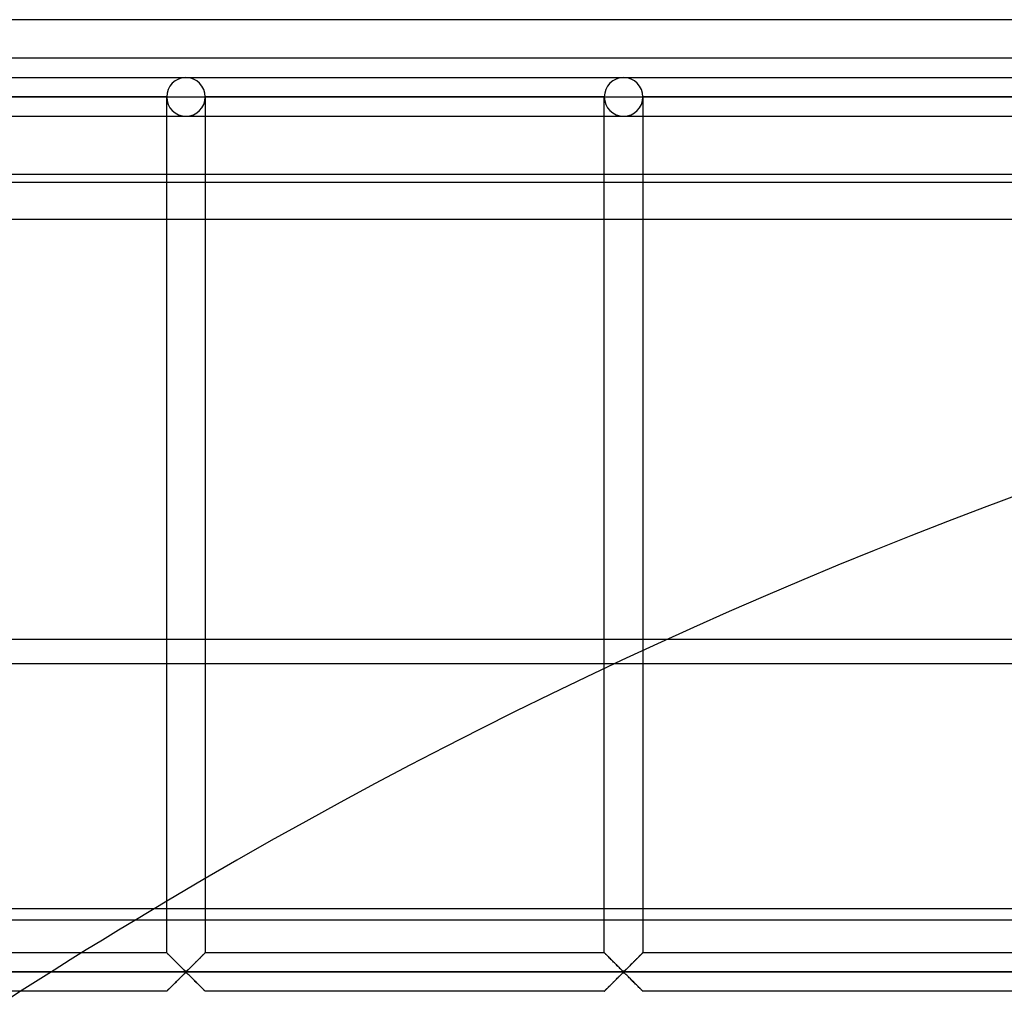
# Model space of a CAD drawing. Header units: millimetres. Extents: x -690 to 690, y -690 to 690.
# Tile 23 of 53: x -362 to -234, y 564 to 690. Entities that reach past the tile are written whole.
import ezdxf

# ---------------------------------------------------------------- set-up
doc = ezdxf.new("R2010")
doc.units = ezdxf.units.MM
doc.layers.add('MAIN-1', color=7, linetype='Continuous')
doc.layers.add('MAIN-2', color=7, linetype='Continuous')

msp = doc.modelspace()

# ---------------------------------------------------------------- linework, layer by layer
at = {"layer": 'MAIN-1'}
for p, q in [((690, 690), (-690, 690)), ((-670, 670), (670, 670)), ((667.5, 668.92), (-667.5, 668.92)), ((-667.5, 609.77), (667.5, 609.77)), ((667.5, 573.36), (-667.5, 573.36)), ((-342.5, 569.17), (-342.5, 573.36)), ((-337.5, 573.36), (-337.5, 569.17)), ((-285.83, 569.17), (-285.83, 573.36)), ((-280.83, 573.36), (-280.83, 569.17)), ((-342.5, 569.17), (-353.48, 569.17)), ((-342.49, 569.16), (-342.5, 569.17)), ((-342.48, 569.15), (-342.49, 569.16)), ((-342.46, 569.13), (-342.48, 569.15)), ((-342.43, 569.1), (-342.46, 569.13)), ((-342.39, 569.06), (-342.43, 569.1)), ((-342.34, 569.01), (-342.39, 569.06)), ((-342.29, 568.95), (-342.34, 569.01)), ((-342.23, 568.89), (-342.29, 568.95)), ((-342.16, 568.83), (-342.23, 568.89)), ((-342.08, 568.75), (-342.16, 568.83)), ((-342.01, 568.68), (-342.08, 568.75)), ((-341.93, 568.59), (-342.01, 568.68)), ((-337.99, 568.68), (-338.07, 568.59)), ((-337.92, 568.75), (-337.99, 568.68)), ((-337.84, 568.83), (-337.92, 568.75)), ((-337.77, 568.89), (-337.84, 568.83)), ((-337.71, 568.95), (-337.77, 568.89)), ((-337.66, 569.01), (-337.71, 568.95)), ((-337.61, 569.06), (-337.66, 569.01)), ((-337.57, 569.1), (-337.61, 569.06)), ((-337.54, 569.13), (-337.57, 569.1)), ((-337.52, 569.15), (-337.54, 569.13)), ((-337.51, 569.16), (-337.52, 569.15)), ((-337.5, 569.17), (-337.51, 569.16)), ((-285.83, 569.17), (-337.5, 569.17)), ((-285.83, 569.16), (-285.83, 569.17)), ((-285.81, 569.15), (-285.83, 569.16)), ((-285.79, 569.13), (-285.81, 569.15)), ((-285.76, 569.1), (-285.79, 569.13)), ((-285.72, 569.06), (-285.76, 569.1)), ((-285.67, 569.01), (-285.72, 569.06)), ((-285.62, 568.95), (-285.67, 569.01)), ((-285.56, 568.89), (-285.62, 568.95)), ((-285.49, 568.83), (-285.56, 568.89)), ((-285.42, 568.75), (-285.49, 568.83)), ((-285.34, 568.68), (-285.42, 568.75)), ((-285.26, 568.59), (-285.34, 568.68)), ((-281.33, 568.68), (-281.41, 568.59)), ((-281.25, 568.75), (-281.33, 568.68)), ((-281.18, 568.83), (-281.25, 568.75)), ((-281.11, 568.89), (-281.18, 568.83)), ((-281.05, 568.95), (-281.11, 568.89)), ((-280.99, 569.01), (-281.05, 568.95)), ((-280.94, 569.06), (-280.99, 569.01)), ((-280.91, 569.1), (-280.94, 569.06)), ((-280.87, 569.13), (-280.91, 569.1)), ((-280.85, 569.15), (-280.87, 569.13)), ((-280.84, 569.16), (-280.85, 569.15)), ((-280.83, 569.17), (-280.84, 569.16)), ((-229.17, 569.17), (-280.83, 569.17)), ((-341.84, 568.51), (-341.93, 568.59)), ((-341.76, 568.42), (-341.84, 568.51)), ((-341.67, 568.34), (-341.76, 568.42)), ((-341.58, 568.25), (-341.67, 568.34)), ((-341.48, 568.15), (-341.58, 568.25)), ((-341.39, 568.06), (-341.48, 568.15)), ((-341.29, 567.96), (-341.39, 568.06)), ((-341.2, 567.87), (-341.29, 567.96)), ((-341.1, 567.77), (-341.2, 567.87)), ((-341, 567.67), (-341.1, 567.77)), ((-340.91, 567.58), (-341, 567.67)), ((-340.81, 567.48), (-340.91, 567.58)), ((-340.72, 567.39), (-340.81, 567.48)), ((-340.63, 567.3), (-340.72, 567.39)), ((-339.28, 567.39), (-339.37, 567.3)), ((-339.19, 567.48), (-339.28, 567.39)), ((-339.09, 567.58), (-339.19, 567.48)), ((-339, 567.67), (-339.09, 567.58)), ((-338.9, 567.77), (-339, 567.67)), ((-338.8, 567.87), (-338.9, 567.77)), ((-338.71, 567.96), (-338.8, 567.87)), ((-338.61, 568.06), (-338.71, 567.96)), ((-338.52, 568.15), (-338.61, 568.06)), ((-338.42, 568.25), (-338.52, 568.15)), ((-338.33, 568.34), (-338.42, 568.25)), ((-338.24, 568.42), (-338.33, 568.34)), ((-338.16, 568.51), (-338.24, 568.42)), ((-338.07, 568.59), (-338.16, 568.51)), ((-285.18, 568.51), (-285.26, 568.59)), ((-285.09, 568.42), (-285.18, 568.51)), ((-285, 568.34), (-285.09, 568.42)), ((-284.91, 568.25), (-285, 568.34)), ((-284.82, 568.15), (-284.91, 568.25)), ((-284.72, 568.06), (-284.82, 568.15)), ((-284.63, 567.96), (-284.72, 568.06)), ((-284.53, 567.87), (-284.63, 567.96)), ((-284.43, 567.77), (-284.53, 567.87)), ((-284.34, 567.67), (-284.43, 567.77)), ((-284.24, 567.58), (-284.34, 567.67)), ((-284.15, 567.48), (-284.24, 567.58)), ((-284.05, 567.39), (-284.15, 567.48)), ((-283.96, 567.3), (-284.05, 567.39)), ((-282.61, 567.39), (-282.71, 567.3)), ((-282.52, 567.48), (-282.61, 567.39)), ((-282.43, 567.58), (-282.52, 567.48)), ((-282.33, 567.67), (-282.43, 567.58)), ((-282.23, 567.77), (-282.33, 567.67)), ((-282.14, 567.87), (-282.23, 567.77)), ((-282.04, 567.96), (-282.14, 567.87)), ((-281.94, 568.06), (-282.04, 567.96)), ((-281.85, 568.15), (-281.94, 568.06)), ((-281.76, 568.25), (-281.85, 568.15)), ((-281.67, 568.34), (-281.76, 568.25)), ((-281.58, 568.42), (-281.67, 568.34)), ((-281.49, 568.51), (-281.58, 568.42)), ((-281.41, 568.59), (-281.49, 568.51)), ((-99.65, 566.67), (-357.48, 566.67)), ((-340.54, 567.21), (-340.63, 567.3)), ((-340.63, 566.03), (-340.54, 566.12)), ((-340.45, 567.12), (-340.54, 567.21)), ((-340.54, 566.12), (-340.45, 566.21)), ((-340.37, 567.04), (-340.45, 567.12)), ((-340.45, 566.21), (-340.37, 566.29)), ((-340.29, 566.96), (-340.37, 567.04)), ((-340.37, 566.29), (-340.29, 566.37)), ((-340.21, 566.89), (-340.29, 566.96)), ((-340.29, 566.37), (-340.21, 566.45)), ((-340.13, 566.82), (-340.21, 566.89)), ((-340.21, 566.45), (-340.13, 566.52)), ((-340.06, 566.76), (-340.13, 566.82)), ((-340.13, 566.52), (-340.06, 566.58)), ((-339.94, 566.76), (-340.06, 566.76)), ((-340.06, 566.58), (-339.94, 566.58)), ((-339.87, 566.82), (-339.94, 566.76)), ((-339.94, 566.58), (-339.87, 566.52)), ((-339.79, 566.89), (-339.87, 566.82)), ((-339.87, 566.52), (-339.79, 566.45)), ((-339.71, 566.96), (-339.79, 566.89)), ((-339.79, 566.45), (-339.71, 566.37)), ((-339.63, 567.04), (-339.71, 566.96)), ((-339.71, 566.37), (-339.63, 566.29)), ((-339.55, 567.12), (-339.63, 567.04)), ((-339.63, 566.29), (-339.55, 566.21)), ((-339.46, 567.21), (-339.55, 567.12)), ((-339.55, 566.21), (-339.46, 566.12)), ((-339.37, 567.3), (-339.46, 567.21)), ((-339.46, 566.12), (-339.37, 566.03)), ((-283.87, 567.21), (-283.96, 567.3)), ((-283.96, 566.03), (-283.87, 566.12)), ((-283.78, 567.12), (-283.87, 567.21)), ((-283.87, 566.12), (-283.78, 566.21)), ((-283.7, 567.04), (-283.78, 567.12)), ((-283.78, 566.21), (-283.7, 566.29)), ((-283.62, 566.96), (-283.7, 567.04)), ((-283.7, 566.29), (-283.62, 566.37)), ((-283.54, 566.89), (-283.62, 566.96)), ((-283.62, 566.37), (-283.54, 566.45)), ((-283.47, 566.82), (-283.54, 566.89)), ((-283.54, 566.45), (-283.47, 566.52)), ((-283.39, 566.76), (-283.47, 566.82)), ((-283.47, 566.52), (-283.39, 566.58)), ((-283.28, 566.76), (-283.39, 566.76)), ((-283.39, 566.58), (-283.28, 566.58)), ((-283.2, 566.82), (-283.28, 566.76)), ((-283.28, 566.58), (-283.2, 566.52)), ((-283.13, 566.89), (-283.2, 566.82)), ((-283.2, 566.52), (-283.13, 566.45)), ((-283.05, 566.96), (-283.13, 566.89)), ((-283.13, 566.45), (-283.05, 566.37)), ((-282.97, 567.04), (-283.05, 566.96)), ((-283.05, 566.37), (-282.97, 566.29)), ((-282.88, 567.12), (-282.97, 567.04)), ((-282.97, 566.29), (-282.88, 566.21)), ((-282.8, 567.21), (-282.88, 567.12)), ((-282.88, 566.21), (-282.8, 566.12)), ((-282.71, 567.3), (-282.8, 567.21)), ((-282.8, 566.12), (-282.71, 566.03)), ((-341.84, 564.82), (-341.76, 564.91)), ((-341.76, 564.91), (-341.67, 565)), ((-341.67, 565), (-341.58, 565.09)), ((-341.58, 565.09), (-341.48, 565.18)), ((-341.48, 565.18), (-341.39, 565.28)), ((-341.39, 565.28), (-341.29, 565.37)), ((-341.29, 565.37), (-341.2, 565.47)), ((-341.2, 565.47), (-341.1, 565.56)), ((-341.1, 565.56), (-341, 565.66)), ((-341, 565.66), (-340.91, 565.76)), ((-340.91, 565.76), (-340.81, 565.85)), ((-340.81, 565.85), (-340.72, 565.94)), ((-340.72, 565.94), (-340.63, 566.03)), ((-339.37, 566.03), (-339.28, 565.94)), ((-339.28, 565.94), (-339.19, 565.85)), ((-339.19, 565.85), (-339.09, 565.76)), ((-339.09, 565.76), (-339, 565.66)), ((-339, 565.66), (-338.9, 565.56)), ((-338.9, 565.56), (-338.8, 565.47)), ((-338.8, 565.47), (-338.71, 565.37)), ((-338.71, 565.37), (-338.61, 565.28)), ((-338.61, 565.28), (-338.52, 565.18)), ((-338.52, 565.18), (-338.42, 565.09)), ((-338.42, 565.09), (-338.33, 565)), ((-338.33, 565), (-338.24, 564.91)), ((-338.24, 564.91), (-338.16, 564.82)), ((-285.18, 564.82), (-285.09, 564.91)), ((-285.09, 564.91), (-285, 565)), ((-285, 565), (-284.91, 565.09)), ((-284.91, 565.09), (-284.82, 565.18)), ((-284.82, 565.18), (-284.72, 565.28)), ((-284.72, 565.28), (-284.63, 565.37)), ((-284.63, 565.37), (-284.53, 565.47)), ((-284.53, 565.47), (-284.43, 565.56)), ((-284.43, 565.56), (-284.34, 565.66)), ((-284.34, 565.66), (-284.24, 565.76)), ((-284.24, 565.76), (-284.15, 565.85)), ((-284.15, 565.85), (-284.05, 565.94)), ((-284.05, 565.94), (-283.96, 566.03)), ((-282.71, 566.03), (-282.61, 565.94)), ((-282.61, 565.94), (-282.52, 565.85)), ((-282.52, 565.85), (-282.43, 565.76)), ((-282.43, 565.76), (-282.33, 565.66)), ((-282.33, 565.66), (-282.23, 565.56)), ((-282.23, 565.56), (-282.14, 565.47)), ((-282.14, 565.47), (-282.04, 565.37)), ((-282.04, 565.37), (-281.94, 565.28)), ((-281.94, 565.28), (-281.85, 565.18)), ((-281.85, 565.18), (-281.76, 565.09)), ((-281.76, 565.09), (-281.67, 565)), ((-281.67, 565), (-281.58, 564.91)), ((-281.58, 564.91), (-281.49, 564.82)), ((-342.5, 564.17), (-361.41, 564.17)), ((-342.5, 564.17), (-342.49, 564.17)), ((-342.49, 564.17), (-342.48, 564.18)), ((-342.48, 564.18), (-342.46, 564.21)), ((-342.46, 564.21), (-342.43, 564.24)), ((-342.43, 564.24), (-342.39, 564.28)), ((-342.39, 564.28), (-342.34, 564.32)), ((-342.34, 564.32), (-342.29, 564.38)), ((-342.29, 564.38), (-342.23, 564.44)), ((-342.23, 564.44), (-342.16, 564.51)), ((-342.16, 564.51), (-342.08, 564.58)), ((-342.08, 564.58), (-342.01, 564.66)), ((-342.01, 564.66), (-341.93, 564.74)), ((-341.93, 564.74), (-341.84, 564.82)), ((-338.16, 564.82), (-338.07, 564.74)), ((-338.07, 564.74), (-337.99, 564.66)), ((-337.99, 564.66), (-337.92, 564.58)), ((-337.92, 564.58), (-337.84, 564.51)), ((-337.84, 564.51), (-337.77, 564.44)), ((-337.77, 564.44), (-337.71, 564.38)), ((-337.71, 564.38), (-337.66, 564.32)), ((-337.66, 564.32), (-337.61, 564.28)), ((-337.61, 564.28), (-337.57, 564.24)), ((-337.57, 564.24), (-337.54, 564.21)), ((-337.54, 564.21), (-337.52, 564.18)), ((-337.52, 564.18), (-337.51, 564.17)), ((-337.51, 564.17), (-337.5, 564.17)), ((-285.83, 564.17), (-337.5, 564.17)), ((-285.83, 564.17), (-285.81, 564.18)), ((-285.83, 564.17), (-285.83, 564.17)), ((-285.81, 564.18), (-285.79, 564.21)), ((-285.79, 564.21), (-285.76, 564.24)), ((-285.76, 564.24), (-285.72, 564.28)), ((-285.72, 564.28), (-285.67, 564.32)), ((-285.67, 564.32), (-285.62, 564.38)), ((-285.62, 564.38), (-285.56, 564.44)), ((-285.56, 564.44), (-285.49, 564.51)), ((-285.49, 564.51), (-285.42, 564.58)), ((-285.42, 564.58), (-285.34, 564.66)), ((-285.34, 564.66), (-285.26, 564.74)), ((-285.26, 564.74), (-285.18, 564.82)), ((-281.49, 564.82), (-281.41, 564.74)), ((-281.41, 564.74), (-281.33, 564.66)), ((-281.33, 564.66), (-281.25, 564.58)), ((-281.25, 564.58), (-281.18, 564.51)), ((-281.18, 564.51), (-281.11, 564.44)), ((-281.11, 564.44), (-281.05, 564.38)), ((-281.05, 564.38), (-280.99, 564.32)), ((-280.99, 564.32), (-280.94, 564.28)), ((-280.94, 564.28), (-280.91, 564.24)), ((-280.91, 564.24), (-280.87, 564.21)), ((-280.87, 564.21), (-280.85, 564.18)), ((-280.85, 564.18), (-280.84, 564.17)), ((-280.84, 564.17), (-280.83, 564.17)), ((-229.17, 564.17), (-280.83, 564.17))]:
    msp.add_line(p, q, dxfattribs=at)
msp.add_arc((0, 0), 670, 121.15668, 134.54676, dxfattribs=at)
at = {"layer": 'MAIN-2'}
for p, q in [((685, 685), (-685, 685)), ((-396.67, 682.5), (-340, 682.5)), ((-396.67, 682.5), (-340, 682.5)), ((-340, 682.5), (-283.33, 682.5)), ((-340, 682.5), (-283.33, 682.5)), ((-283.33, 682.5), (-226.67, 682.5)), ((-283.33, 682.5), (-226.67, 682.5)), ((-342.5, 680), (-394.17, 680)), ((-394.17, 680), (-342.5, 680)), ((-342.5, 680), (-394.17, 680)), ((-394.17, 680), (-342.5, 680)), ((-342.5, 680), (-342.5, 680)), ((-342.5, 573.36), (-342.5, 680)), ((-342.5, 680), (-342.5, 680)), ((-342.5, 680), (-342.5, 680)), ((-342.5, 680), (-340, 680)), ((-340, 680), (-337.5, 680)), ((-337.5, 680), (-337.5, 680)), ((-337.5, 680), (-337.5, 573.36)), ((-337.5, 680), (-337.5, 680)), ((-285.83, 680), (-337.5, 680)), ((-337.5, 680), (-285.83, 680)), ((-337.5, 680), (-337.5, 680)), ((-285.83, 680), (-337.5, 680)), ((-337.5, 680), (-285.83, 680)), ((-285.83, 680), (-285.83, 680)), ((-285.83, 573.36), (-285.83, 680)), ((-285.83, 680), (-285.83, 680)), ((-285.83, 680), (-285.83, 680)), ((-285.83, 680), (-283.33, 680)), ((-283.33, 680), (-280.83, 680)), ((-280.83, 680), (-280.83, 680)), ((-280.83, 680), (-280.83, 573.36)), ((-280.83, 680), (-280.83, 680)), ((-229.17, 680), (-280.83, 680)), ((-280.83, 680), (-229.17, 680)), ((-280.83, 680), (-280.83, 680)), ((-229.17, 680), (-280.83, 680)), ((-280.83, 680), (-229.17, 680)), ((-396.67, 677.5), (-340, 677.5)), ((-396.67, 677.5), (-340, 677.5)), ((-340, 677.5), (-283.33, 677.5)), ((-340, 677.5), (-283.33, 677.5)), ((-283.33, 677.5), (-226.67, 677.5)), ((-283.33, 677.5), (-226.67, 677.5)), ((-667.5, 664.17), (667.5, 664.17)), ((667.5, 606.56), (-667.5, 606.56)), ((-667.5, 574.9), (667.5, 574.9)), ((-353.48, 569.17), (-394.17, 569.17)), ((-342.5, 569.17), (-342.49, 569.16)), ((-342.49, 569.16), (-342.47, 569.14)), ((-342.47, 569.14), (-342.44, 569.11)), ((-342.44, 569.11), (-342.39, 569.06)), ((-342.39, 569.06), (-342.33, 569)), ((-342.33, 569), (-342.26, 568.93)), ((-342.26, 568.93), (-342.18, 568.85)), ((-342.18, 568.85), (-342.09, 568.76)), ((-342.09, 568.76), (-341.99, 568.66)), ((-338.03, 568.64), (-337.97, 568.7)), ((-337.97, 568.7), (-337.91, 568.75)), ((-337.91, 568.75), (-337.86, 568.81)), ((-337.86, 568.81), (-337.81, 568.86)), ((-337.81, 568.86), (-337.76, 568.9)), ((-337.76, 568.9), (-337.72, 568.95)), ((-337.72, 568.95), (-337.68, 568.99)), ((-337.68, 568.99), (-337.64, 569.02)), ((-337.64, 569.02), (-337.61, 569.06)), ((-337.61, 569.06), (-337.58, 569.09)), ((-337.58, 569.09), (-337.56, 569.11)), ((-337.56, 569.11), (-337.54, 569.13)), ((-337.54, 569.13), (-337.52, 569.15)), ((-337.52, 569.15), (-337.51, 569.16)), ((-337.51, 569.16), (-337.5, 569.16)), ((-337.5, 569.16), (-337.5, 569.17)), ((-285.83, 569.17), (-285.83, 569.16)), ((-285.83, 569.16), (-285.8, 569.14)), ((-285.8, 569.14), (-285.77, 569.11)), ((-285.77, 569.11), (-285.72, 569.06)), ((-285.72, 569.06), (-285.66, 569)), ((-285.66, 569), (-285.59, 568.93)), ((-285.59, 568.93), (-285.51, 568.85)), ((-285.51, 568.85), (-285.42, 568.76)), ((-285.42, 568.76), (-285.33, 568.66)), ((-281.36, 568.64), (-281.3, 568.7)), ((-281.3, 568.7), (-281.25, 568.75)), ((-281.25, 568.75), (-281.19, 568.81)), ((-281.19, 568.81), (-281.14, 568.86)), ((-281.14, 568.86), (-281.1, 568.9)), ((-281.1, 568.9), (-281.05, 568.95)), ((-281.05, 568.95), (-281.01, 568.99)), ((-281.01, 568.99), (-280.98, 569.02)), ((-280.98, 569.02), (-280.94, 569.06)), ((-280.94, 569.06), (-280.92, 569.09)), ((-280.92, 569.09), (-280.89, 569.11)), ((-280.89, 569.11), (-280.87, 569.13)), ((-280.87, 569.13), (-280.85, 569.15)), ((-280.85, 569.15), (-280.84, 569.16)), ((-280.84, 569.16), (-280.83, 569.17)), ((-280.84, 569.16), (-280.84, 569.16)), ((-341.99, 568.66), (-341.89, 568.56)), ((-341.89, 568.56), (-341.79, 568.45)), ((-341.79, 568.45), (-341.68, 568.35)), ((-341.68, 568.35), (-341.57, 568.23)), ((-341.57, 568.23), (-341.45, 568.12)), ((-341.45, 568.12), (-341.33, 568)), ((-341.33, 568), (-341.21, 567.88)), ((-341.21, 567.88), (-341.09, 567.76)), ((-341.09, 567.76), (-340.97, 567.64)), ((-340.97, 567.64), (-340.85, 567.52)), ((-340.85, 567.52), (-340.74, 567.41)), ((-340.74, 567.41), (-340.62, 567.29)), ((-339.34, 567.33), (-339.27, 567.4)), ((-339.27, 567.4), (-339.21, 567.46)), ((-339.21, 567.46), (-339.14, 567.53)), ((-339.14, 567.53), (-339.07, 567.6)), ((-339.07, 567.6), (-339.01, 567.66)), ((-339.01, 567.66), (-338.94, 567.73)), ((-338.94, 567.73), (-338.87, 567.8)), ((-338.87, 567.8), (-338.8, 567.87)), ((-338.8, 567.87), (-338.73, 567.94)), ((-338.73, 567.94), (-338.66, 568.01)), ((-338.66, 568.01), (-338.59, 568.08)), ((-338.59, 568.08), (-338.53, 568.14)), ((-338.53, 568.14), (-338.46, 568.21)), ((-338.46, 568.21), (-338.39, 568.27)), ((-338.39, 568.27), (-338.33, 568.34)), ((-338.33, 568.34), (-338.27, 568.4)), ((-338.27, 568.4), (-338.2, 568.46)), ((-338.2, 568.46), (-338.14, 568.52)), ((-338.14, 568.52), (-338.08, 568.58)), ((-338.08, 568.58), (-338.03, 568.64)), ((-285.33, 568.66), (-285.23, 568.56)), ((-285.23, 568.56), (-285.12, 568.45)), ((-285.12, 568.45), (-285.01, 568.35)), ((-285.01, 568.35), (-284.9, 568.23)), ((-284.9, 568.23), (-284.78, 568.12)), ((-284.78, 568.12), (-284.66, 568)), ((-284.66, 568), (-284.54, 567.88)), ((-284.54, 567.88), (-284.42, 567.76)), ((-284.42, 567.76), (-284.3, 567.64)), ((-284.3, 567.64), (-284.19, 567.52)), ((-284.19, 567.52), (-284.07, 567.41)), ((-284.07, 567.41), (-283.96, 567.29)), ((-282.67, 567.33), (-282.61, 567.4)), ((-282.61, 567.4), (-282.54, 567.46)), ((-282.54, 567.46), (-282.47, 567.53)), ((-282.47, 567.53), (-282.41, 567.6)), ((-282.41, 567.6), (-282.34, 567.66)), ((-282.34, 567.66), (-282.27, 567.73)), ((-282.27, 567.73), (-282.2, 567.8)), ((-282.2, 567.8), (-282.13, 567.87)), ((-282.13, 567.87), (-282.06, 567.94)), ((-282.06, 567.94), (-281.99, 568.01)), ((-281.99, 568.01), (-281.93, 568.08)), ((-281.93, 568.08), (-281.86, 568.14)), ((-281.86, 568.14), (-281.79, 568.21)), ((-281.79, 568.21), (-281.73, 568.27)), ((-281.73, 568.27), (-281.66, 568.34)), ((-281.66, 568.34), (-281.6, 568.4)), ((-281.6, 568.4), (-281.54, 568.46)), ((-281.54, 568.46), (-281.48, 568.52)), ((-281.48, 568.52), (-281.42, 568.58)), ((-281.42, 568.58), (-281.36, 568.64)), ((-680, 566.67), (680, 566.67)), ((-357.48, 566.67), (-677.5, 566.67)), ((-340.62, 567.29), (-340.51, 567.18)), ((-340.53, 566.13), (-340.59, 566.07)), ((-340.47, 566.19), (-340.53, 566.13)), ((-340.51, 567.18), (-340.4, 567.08)), ((-340.41, 566.25), (-340.47, 566.19)), ((-340.35, 566.31), (-340.41, 566.25)), ((-340.4, 567.08), (-340.3, 566.98)), ((-340.29, 566.37), (-340.35, 566.31)), ((-340.3, 566.98), (-340.21, 566.89)), ((-340.23, 566.42), (-340.29, 566.37)), ((-340.18, 566.47), (-340.23, 566.42)), ((-340.21, 566.89), (-340.11, 566.8)), ((-340.13, 566.52), (-340.18, 566.47)), ((-340.07, 566.57), (-340.13, 566.52)), ((-340.11, 566.8), (-340, 566.74)), ((-340, 566.6), (-340.07, 566.57)), ((-340, 566.74), (-339.93, 566.77)), ((-339.89, 566.53), (-340, 566.6)), ((-339.93, 566.77), (-339.87, 566.81)), ((-339.79, 566.45), (-339.89, 566.53)), ((-339.87, 566.81), (-339.82, 566.86)), ((-339.82, 566.86), (-339.77, 566.91)), ((-339.7, 566.36), (-339.79, 566.45)), ((-339.77, 566.91), (-339.71, 566.97)), ((-339.71, 566.97), (-339.65, 567.02)), ((-339.6, 566.26), (-339.7, 566.36)), ((-339.65, 567.02), (-339.59, 567.08)), ((-339.49, 566.15), (-339.6, 566.26)), ((-339.59, 567.08), (-339.53, 567.14)), ((-339.53, 567.14), (-339.47, 567.2)), ((-339.38, 566.04), (-339.49, 566.15)), ((-339.47, 567.2), (-339.41, 567.26)), ((-339.41, 567.26), (-339.34, 567.33)), ((-283.96, 567.29), (-283.84, 567.18)), ((-283.86, 566.13), (-283.93, 566.07)), ((-283.8, 566.19), (-283.86, 566.13)), ((-283.84, 567.18), (-283.74, 567.08)), ((-283.74, 566.25), (-283.8, 566.19)), ((-283.74, 567.08), (-283.64, 566.98)), ((-283.68, 566.31), (-283.74, 566.25)), ((-283.62, 566.37), (-283.68, 566.31)), ((-283.64, 566.98), (-283.54, 566.89)), ((-283.57, 566.42), (-283.62, 566.37)), ((-283.51, 566.47), (-283.57, 566.42)), ((-283.54, 566.89), (-283.45, 566.8)), ((-283.46, 566.52), (-283.51, 566.47)), ((-283.41, 566.57), (-283.46, 566.52)), ((-283.45, 566.8), (-283.33, 566.74)), ((-283.33, 566.6), (-283.41, 566.57)), ((-283.33, 566.74), (-283.26, 566.77)), ((-283.22, 566.53), (-283.33, 566.6)), ((-283.26, 566.77), (-283.21, 566.81)), ((-283.13, 566.45), (-283.22, 566.53)), ((-283.21, 566.81), (-283.15, 566.86)), ((-283.15, 566.86), (-283.1, 566.91)), ((-283.03, 566.36), (-283.13, 566.45)), ((-283.1, 566.91), (-283.04, 566.97)), ((-283.04, 566.97), (-282.99, 567.02)), ((-282.93, 566.26), (-283.03, 566.36)), ((-282.99, 567.02), (-282.93, 567.08)), ((-282.93, 567.08), (-282.87, 567.14)), ((-282.82, 566.15), (-282.93, 566.26)), ((-282.87, 567.14), (-282.8, 567.2)), ((-282.71, 566.04), (-282.82, 566.15)), ((-282.8, 567.2), (-282.74, 567.26)), ((-282.74, 567.26), (-282.67, 567.33)), ((-341.8, 564.87), (-341.86, 564.81)), ((-341.73, 564.93), (-341.8, 564.87)), ((-341.67, 564.99), (-341.73, 564.93)), ((-341.61, 565.06), (-341.67, 564.99)), ((-341.54, 565.12), (-341.61, 565.06)), ((-341.47, 565.19), (-341.54, 565.12)), ((-341.41, 565.26), (-341.47, 565.19)), ((-341.34, 565.33), (-341.41, 565.26)), ((-341.27, 565.39), (-341.34, 565.33)), ((-341.2, 565.46), (-341.27, 565.39)), ((-341.13, 565.53), (-341.2, 565.46)), ((-341.06, 565.6), (-341.13, 565.53)), ((-340.99, 565.67), (-341.06, 565.6)), ((-340.93, 565.74), (-340.99, 565.67)), ((-340.86, 565.81), (-340.93, 565.74)), ((-340.79, 565.87), (-340.86, 565.81)), ((-340.73, 565.94), (-340.79, 565.87)), ((-340.66, 566), (-340.73, 565.94)), ((-340.59, 566.07), (-340.66, 566)), ((-339.26, 565.93), (-339.38, 566.04)), ((-339.15, 565.81), (-339.26, 565.93)), ((-339.03, 565.69), (-339.15, 565.81)), ((-338.91, 565.57), (-339.03, 565.69)), ((-338.79, 565.45), (-338.91, 565.57)), ((-338.67, 565.33), (-338.79, 565.45)), ((-338.55, 565.22), (-338.67, 565.33)), ((-338.43, 565.1), (-338.55, 565.22)), ((-338.32, 564.99), (-338.43, 565.1)), ((-338.21, 564.88), (-338.32, 564.99)), ((-338.11, 564.77), (-338.21, 564.88)), ((-285.13, 564.87), (-285.19, 564.81)), ((-285.07, 564.93), (-285.13, 564.87)), ((-285, 564.99), (-285.07, 564.93)), ((-284.94, 565.06), (-285, 564.99)), ((-284.87, 565.12), (-284.94, 565.06)), ((-284.81, 565.19), (-284.87, 565.12)), ((-284.74, 565.26), (-284.81, 565.19)), ((-284.67, 565.33), (-284.74, 565.26)), ((-284.6, 565.39), (-284.67, 565.33)), ((-284.53, 565.46), (-284.6, 565.39)), ((-284.47, 565.53), (-284.53, 565.46)), ((-284.4, 565.6), (-284.47, 565.53)), ((-284.33, 565.67), (-284.4, 565.6)), ((-284.26, 565.74), (-284.33, 565.67)), ((-284.19, 565.81), (-284.26, 565.74)), ((-284.12, 565.87), (-284.19, 565.81)), ((-284.06, 565.94), (-284.12, 565.87)), ((-283.99, 566), (-284.06, 565.94)), ((-283.93, 566.07), (-283.99, 566)), ((-282.6, 565.93), (-282.71, 566.04)), ((-282.48, 565.81), (-282.6, 565.93)), ((-282.36, 565.69), (-282.48, 565.81)), ((-282.24, 565.57), (-282.36, 565.69)), ((-282.12, 565.45), (-282.24, 565.57)), ((-282, 565.33), (-282.12, 565.45)), ((-281.88, 565.22), (-282, 565.33)), ((-281.77, 565.1), (-281.88, 565.22)), ((-281.66, 564.99), (-281.77, 565.1)), ((-281.55, 564.88), (-281.66, 564.99)), ((-281.44, 564.77), (-281.55, 564.88)), ((-361.41, 564.17), (-394.17, 564.17)), ((-342.49, 564.18), (-342.5, 564.17)), ((-342.5, 564.17), (-342.5, 564.17)), ((-342.48, 564.19), (-342.49, 564.18)), ((-342.46, 564.2), (-342.48, 564.19)), ((-342.44, 564.22), (-342.46, 564.2)), ((-342.42, 564.25), (-342.44, 564.22)), ((-342.39, 564.28), (-342.42, 564.25)), ((-342.36, 564.31), (-342.39, 564.28)), ((-342.32, 564.35), (-342.36, 564.31)), ((-342.28, 564.39), (-342.32, 564.35)), ((-342.24, 564.43), (-342.28, 564.39)), ((-342.19, 564.48), (-342.24, 564.43)), ((-342.14, 564.53), (-342.19, 564.48)), ((-342.09, 564.58), (-342.14, 564.53)), ((-342.03, 564.63), (-342.09, 564.58)), ((-341.97, 564.69), (-342.03, 564.63)), ((-341.92, 564.75), (-341.97, 564.69)), ((-341.86, 564.81), (-341.92, 564.75)), ((-338.01, 564.67), (-338.11, 564.77)), ((-337.91, 564.58), (-338.01, 564.67)), ((-337.82, 564.49), (-337.91, 564.58)), ((-337.74, 564.41), (-337.82, 564.49)), ((-337.67, 564.33), (-337.74, 564.41)), ((-337.61, 564.28), (-337.67, 564.33)), ((-337.56, 564.23), (-337.61, 564.28)), ((-337.53, 564.19), (-337.56, 564.23)), ((-337.51, 564.17), (-337.53, 564.19)), ((-337.5, 564.17), (-337.51, 564.17)), ((-285.82, 564.18), (-285.83, 564.17)), ((-285.83, 564.17), (-285.83, 564.17)), ((-285.81, 564.19), (-285.82, 564.18)), ((-285.8, 564.2), (-285.81, 564.19)), ((-285.78, 564.22), (-285.8, 564.2)), ((-285.75, 564.25), (-285.78, 564.22)), ((-285.72, 564.28), (-285.75, 564.25)), ((-285.69, 564.31), (-285.72, 564.28)), ((-285.65, 564.35), (-285.69, 564.31)), ((-285.61, 564.39), (-285.65, 564.35)), ((-285.57, 564.43), (-285.61, 564.39)), ((-285.52, 564.48), (-285.57, 564.43)), ((-285.47, 564.53), (-285.52, 564.48)), ((-285.42, 564.58), (-285.47, 564.53)), ((-285.36, 564.63), (-285.42, 564.58)), ((-285.31, 564.69), (-285.36, 564.63)), ((-285.25, 564.75), (-285.31, 564.69)), ((-285.19, 564.81), (-285.25, 564.75)), ((-281.34, 564.67), (-281.44, 564.77)), ((-281.24, 564.58), (-281.34, 564.67)), ((-281.15, 564.49), (-281.24, 564.58)), ((-281.07, 564.41), (-281.15, 564.49)), ((-281, 564.33), (-281.07, 564.41)), ((-280.94, 564.28), (-281, 564.33)), ((-280.9, 564.23), (-280.94, 564.28)), ((-280.86, 564.19), (-280.9, 564.23)), ((-280.84, 564.17), (-280.86, 564.19)), ((-280.83, 564.17), (-280.84, 564.17))]:
    msp.add_line(p, q, dxfattribs=at)
for centre, radius, start, end in [((-340, 680), 2.5, 0, 180), ((-283.33, 680), 2.5, 0, 180), ((-340, 680), 2.5, 180, 0), ((-283.33, 680), 2.5, 180, 0), ((0, 0), 670, 93.24951, 121.15668)]:
    msp.add_arc(centre, radius, start, end, dxfattribs=at)
for centre, major_axis, start_param, end_param in [((-340, 680), (-2.5, 0), -1.570796, 0), ((-340, 680), (2.5, 0), 0, 1.570796), ((-283.33, 680), (-2.5, 0), -1.570796, 0), ((-283.33, 680), (2.5, 0), 0, 1.570796), ((-340, 680), (-2.5, 0), 0, 1.570796), ((-340, 680), (2.5, 0), -1.570796, 0), ((-283.33, 680), (-2.5, 0), 0, 1.570796), ((-283.33, 680), (2.5, 0), -1.570796, 0)]:
    msp.add_ellipse(centre, major_axis=major_axis, ratio=1, start_param=start_param, end_param=end_param, dxfattribs=at)

doc.saveas('drawing.dxf')
